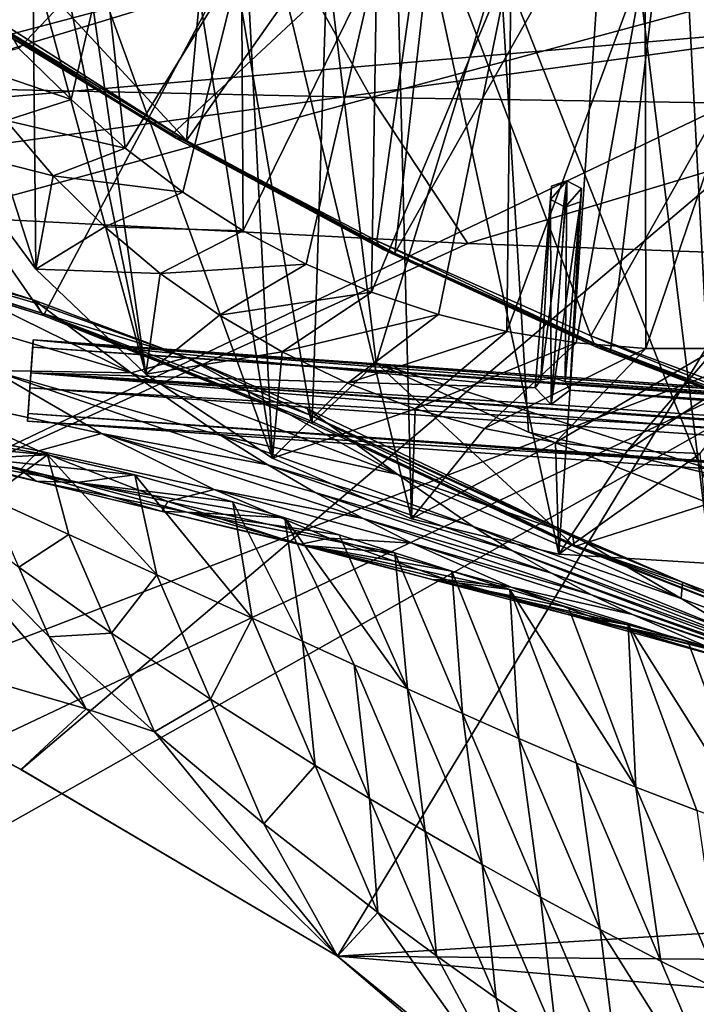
# Model space of a CAD drawing. Header units: metres. Extents: x -1204 to 0, y -809 to 0.
# Tile 42 of 130: x -834 to -756, y -173 to -59. Entities that reach past the tile are written whole.
import ezdxf

# ---------------------------------------------------------------- set-up
doc = ezdxf.new("R2010")
doc.units = ezdxf.units.M

msp = doc.modelspace()

# ---------------------------------------------------------------- linework, layer by layer
at = {"layer": 'top'}
for points in [[(-757.450012, -27.42668, 1612.108887), (-740.355225, -107.085678, 1610.022827), (-730.512573, -25.582121, 1612.157104)], [(-790.674377, -86.155815, 1610.570923), (-765.871826, -97.4786, 1610.274414), (-757.450012, -27.42668, 1612.108887)], [(-757.450012, -27.42668, 1612.108887), (-784.301086, -30.1759, 1612.036865), (-790.674377, -86.155815, 1610.570923)], [(-765.871826, -97.4786, 1610.274414), (-740.355225, -107.085678, 1610.022827), (-757.450012, -27.42668, 1612.108887)], [(-748.069763, -28.995476, 1923.042358), (-754.332581, -121.906952, 1975.491211), (-765.587646, -30.063871, 1920.776367)], [(-784.301086, -30.1759, 1612.036865), (-814.647522, -73.170044, 1610.911011), (-790.674377, -86.155815, 1610.570923)], [(-784.301086, -30.1759, 1612.036865), (-811.078796, -33.832821, 1611.94104), (-814.647522, -73.170044, 1610.911011)], [(-765.587646, -30.063871, 1920.776367), (-771.798828, -120.828613, 1972.507202), (-790.898926, -32.109669, 1920.439331)], [(-754.332581, -121.906952, 1975.491211), (-771.798828, -120.828613, 1972.507202), (-765.587646, -30.063871, 1920.776367)], [(-790.898926, -32.109669, 1920.439331), (-788.78186, -116.734779, 1969.294678), (-808.686646, -33.792519, 1922.572998)], [(-771.798828, -120.828613, 1972.507202), (-788.78186, -116.734779, 1969.294678), (-790.898926, -32.109669, 1920.439331)], [(-811.078796, -33.832821, 1611.94104), (-837.672607, -48.408043, 1611.559448), (-814.647522, -73.170044, 1610.911011)], [(-808.686646, -33.792519, 1922.572998), (-804.777344, -109.756699, 1965.985474), (-815.079163, -44.409603, 1929.704956)], [(-788.78186, -116.734779, 1969.294678), (-804.777344, -109.756699, 1965.985474), (-808.686646, -33.792519, 1922.572998)], [(-787.240356, -45.279537, 1505.960938), (-734.809998, -36.535965, 1504.771606), (-768.13324, -95.692345, 1536.804077)], [(-768.13324, -95.692345, 1536.804077), (-734.809998, -36.535965, 1504.771606), (-742.530334, -105.19384, 1544.038452)], [(-838.762939, -59.000095, 1508.060059), (-787.240356, -45.279537, 1505.960938), (-816.299011, -72.439209, 1518.692383)], [(-804.777344, -109.756699, 1965.985474), (-826.570435, -49.917286, 1935.948853), (-815.079163, -44.409603, 1929.704956)], [(-787.240356, -45.279537, 1505.960938), (-792.745178, -84.722649, 1528.31311), (-816.299011, -72.439209, 1518.692383)], [(-792.745178, -84.722649, 1528.31311), (-787.240356, -45.279537, 1505.960938), (-768.13324, -95.692345, 1536.804077)], [(-814.647522, -73.170044, 1610.911011), (-837.672607, -48.408043, 1611.559448), (-837.679382, -58.580788, 1611.293091)], [(-767.662476, -49.645004, 665.103516), (-798.60144, -51.579117, 665.052856), (-731.955872, -59.277416, 664.851318)], [(-736.651794, -49.212837, 665.114868), (-767.662476, -49.645004, 665.103516), (-731.955872, -59.277416, 664.851318)], [(-819.33728, -100.084259, 1962.731323), (-829.326843, -51.240635, 1937.44751), (-826.570435, -49.917286, 1935.948853)], [(-804.777344, -109.756699, 1965.985474), (-819.33728, -100.084259, 1962.731323), (-826.570435, -49.917286, 1935.948853)], [(-731.955872, -59.277416, 664.851318), (-798.60144, -51.579117, 665.052856), (-859.926025, -70.288658, 664.562805)], [(-798.60144, -51.579117, 665.052856), (-829.401672, -55.009789, 664.963013), (-859.926025, -70.288658, 664.562805)], [(-829.326843, -51.240635, 1937.44751), (-819.33728, -100.084259, 1962.731323), (-832.363892, -52.45652, 1939.333008)], [(-831.138855, -93.33786, 232.324524), (-862.974609, -83.479378, 222.794266), (-859.650696, -52.277069, 223.700287)], [(-831.138855, -93.33786, 232.324524), (-859.650696, -52.277069, 223.700287), (-809.299744, -52.277069, 239.960159)], [(-832.363892, -52.45652, 1939.333008), (-832.019165, -87.987991, 1959.707153), (-842.365417, -55.900284, 1946.702026)], [(-833.969788, -62.598888, 2014.182373), (-824.12561, -52.277176, 2017.550293), (-839.995911, -52.277039, 2015.055176)], [(-833.969788, -62.598888, 2014.182373), (-827.933533, -68.461777, 2014.079346), (-824.12561, -52.277176, 2017.550293)], [(-819.33728, -100.084259, 1962.731323), (-832.019165, -87.987991, 1959.707153), (-832.363892, -52.45652, 1939.333008)], [(-800.208008, -105.766708, 243.121201), (-831.138855, -93.33786, 232.324524), (-809.299744, -52.277069, 239.960159)], [(-827.933533, -68.461777, 2014.079346), (-821.716187, -74.085724, 2014.025635), (-824.12561, -52.277176, 2017.550293)], [(-824.12561, -52.277176, 2017.550293), (-821.716187, -74.085724, 2014.025635), (-808.348206, -52.277161, 2019.863647)], [(-821.716187, -74.085724, 2014.025635), (-815.103577, -79.135956, 2014.1073), (-808.348206, -52.277161, 2019.863647)], [(-808.348206, -52.277161, 2019.863647), (-815.103577, -79.135956, 2014.1073), (-808.143433, -83.590401, 2014.316162)], [(-800.208008, -105.766708, 243.121201), (-809.299744, -52.277069, 239.960159), (-798.478882, -52.277069, 243.703705)], [(-808.348206, -52.277161, 2019.863647), (-808.143433, -83.590401, 2014.316162), (-792.754272, -52.277145, 2021.986816)], [(-808.143433, -83.590401, 2014.316162), (-800.884155, -87.43351, 2014.643433), (-792.754272, -52.277145, 2021.986816)], [(-792.754272, -52.277145, 2021.986816), (-800.884155, -87.43351, 2014.643433), (-793.375122, -90.652084, 2015.080444)], [(-792.840942, -98.799965, 245.56424), (-800.208008, -105.766708, 243.121201), (-798.478882, -52.277069, 243.703705)], [(-778.604431, -52.277058, 229.640396), (-792.840942, -98.799965, 245.56424), (-798.478882, -52.277069, 243.703705)], [(-792.754272, -52.277145, 2021.986816), (-793.375122, -90.652084, 2015.080444), (-777.286316, -52.277134, 2023.933228)], [(-793.375122, -90.652084, 2015.080444), (-785.664246, -93.23658, 2015.618774), (-777.286316, -52.277134, 2023.933228)], [(-775.287537, -106.766068, 234.31459), (-792.840942, -98.799965, 245.56424), (-778.604431, -52.277058, 229.640396)], [(-777.286316, -52.277134, 2023.933228), (-785.664246, -93.23658, 2015.618774), (-777.799072, -95.179871, 2016.250854)], [(-753.794983, -115.237221, 222.556992), (-778.604431, -52.277058, 229.640396), (-757.117859, -52.277058, 216.831436)], [(-753.794983, -115.237221, 222.556992), (-775.287537, -106.766068, 234.31459), (-778.604431, -52.277058, 229.640396)], [(-777.286316, -52.277134, 2023.933228), (-777.799072, -95.179871, 2016.250854), (-761.890747, -52.277122, 2025.713257)], [(-777.799072, -95.179871, 2016.250854), (-769.826477, -96.477135, 2016.96936), (-761.890747, -52.277122, 2025.713257)], [(-761.890747, -52.277122, 2025.713257), (-769.826477, -96.477135, 2016.96936), (-761.793335, -97.126068, 2017.767578)], [(-761.890747, -52.277122, 2025.713257), (-761.793335, -97.126068, 2017.767578), (-746.517639, -52.277111, 2027.334717)], [(-761.793335, -97.126068, 2017.767578), (-753.745117, -97.126007, 2018.639893), (-746.517639, -52.277111, 2027.334717)], [(-731.189941, -122.726059, 212.32251), (-757.117859, -52.277058, 216.831436), (-734.251892, -52.277069, 205.580383)], [(-731.189941, -122.726059, 212.32251), (-753.794983, -115.237221, 222.556992), (-757.117859, -52.277058, 216.831436)], [(-847.474609, -57.314747, 760.869629), (-861.669678, -60.207321, 673.976868), (-831.164917, -55.236897, 673.788635)], [(-861.669678, -60.207321, 673.976868), (-860.816528, -60.064095, 669.370605), (-831.164917, -55.236897, 673.788635)], [(-831.164917, -55.236897, 673.788635), (-860.816528, -60.064095, 669.370605), (-830.243652, -55.118572, 669.189758)], [(-860.816528, -60.064095, 669.370605), (-859.976257, -59.925701, 664.834229), (-830.243652, -55.118572, 669.189758)], [(-830.243652, -55.118572, 669.189758), (-859.976257, -59.925701, 664.834229), (-829.401672, -55.009789, 664.963013)], [(-859.926025, -70.288658, 664.562805), (-829.401672, -55.009789, 664.963013), (-859.976257, -59.925701, 664.834229)], [(-832.019165, -87.987991, 1959.707153), (-842.235046, -74.138077, 1957.142944), (-842.365417, -55.900284, 1946.702026)], [(-815.816833, -72.941521, 1564.793579), (-838.585388, -58.754967, 1559.68396), (-838.762939, -59.000095, 1508.060059)], [(-838.49823, -58.693977, 1568.059692), (-838.585388, -58.754967, 1559.68396), (-815.816833, -72.941521, 1564.793579)], [(-838.456482, -58.675102, 1569.734131), (-838.49823, -58.693977, 1568.059692), (-815.816833, -72.941521, 1564.793579)], [(-837.679382, -58.580788, 1611.293091), (-838.456482, -58.675102, 1569.734131), (-814.647522, -73.170044, 1610.911011)], [(-838.456482, -58.675102, 1569.734131), (-815.816833, -72.941521, 1564.793579), (-814.647522, -73.170044, 1610.911011)], [(-859.926025, -70.288658, 664.562805), (-873.500305, -78.700768, 664.342468), (-731.955872, -59.277416, 664.851318)], [(-873.500305, -78.700768, 664.342468), (-871.09552, -125.626617, 663.113525), (-731.955872, -59.277416, 664.851318)], [(-731.955872, -59.277416, 664.851318), (-871.09552, -125.626617, 663.113525), (-833.702942, -145.61113, 662.590149)], [(-838.762939, -59.000095, 1508.060059), (-816.299011, -72.439209, 1518.692383), (-815.816833, -72.941521, 1564.793579)], [(-833.702942, -145.61113, 662.590149), (-797.272644, -167.11203, 662.0271), (-731.955872, -59.277416, 664.851318)], [(-797.272644, -167.11203, 662.0271), (-390.565918, -141.8452, 662.689331), (-731.955872, -59.277416, 664.851318)], [(-827.933533, -68.461777, 2014.079346), (-833.969788, -62.598888, 2014.182373), (-840.433594, -64.212219, 1985.084961)], [(-827.933533, -68.461777, 2014.079346), (-840.433594, -64.212219, 1985.084961), (-835.421387, -70.875832, 1985.577637)], [(-821.716187, -74.085724, 2014.025635), (-827.933533, -68.461777, 2014.079346), (-835.421387, -70.875832, 1985.577637)], [(-842.235046, -74.138077, 1957.142944), (-830.006592, -77.246262, 1986.159912), (-835.421387, -70.875832, 1985.577637)], [(-835.421387, -70.875832, 1985.577637), (-830.006592, -77.246262, 1986.159912), (-821.716187, -74.085724, 2014.025635)], [(-816.299011, -72.439209, 1518.692383), (-792.473267, -85.350365, 1548.85791), (-815.816833, -72.941521, 1564.793579)], [(-816.299011, -72.439209, 1518.692383), (-792.745178, -84.722649, 1528.31311), (-792.473267, -85.350365, 1548.85791)], [(-814.647522, -73.170044, 1610.911011), (-815.816833, -72.941521, 1564.793579), (-790.674377, -86.155815, 1610.570923)], [(-815.816833, -72.941521, 1564.793579), (-792.030457, -85.750954, 1569.421997), (-790.674377, -86.155815, 1610.570923)], [(-815.816833, -72.941521, 1564.793579), (-792.473267, -85.350365, 1548.85791), (-792.030457, -85.750954, 1569.421997)], [(-842.235046, -74.138077, 1957.142944), (-832.019165, -87.987991, 1959.707153), (-830.006592, -77.246262, 1986.159912)], [(-830.006592, -77.246262, 1986.159912), (-815.103577, -79.135956, 2014.1073), (-821.716187, -74.085724, 2014.025635)], [(-832.019165, -87.987991, 1959.707153), (-824.081238, -83.137268, 1986.866821), (-830.006592, -77.246262, 1986.159912)], [(-830.006592, -77.246262, 1986.159912), (-824.081238, -83.137268, 1986.866821), (-815.103577, -79.135956, 2014.1073)], [(-824.081238, -83.137268, 1986.866821), (-808.143433, -83.590401, 2014.316162), (-815.103577, -79.135956, 2014.1073)], [(-863.286255, -83.262291, 260.116638), (-831.319885, -93.064072, 260.116608), (-864.019165, -82.581322, 318.143005)], [(-864.019165, -82.581322, 318.143005), (-831.319885, -93.064072, 260.116608), (-832.011353, -91.907761, 318.143005)], [(-832.011353, -91.907761, 318.143005), (-832.214233, -91.571327, 329.956848), (-864.019165, -82.581322, 318.143005)], [(-832.214233, -91.571327, 329.956848), (-848.968994, -86.183487, 342.729401), (-864.019165, -82.581322, 318.143005)], [(-862.974609, -83.479378, 222.794266), (-831.138855, -93.33786, 232.324524), (-863.286255, -83.262291, 260.116638)], [(-863.286255, -83.262291, 260.116638), (-831.138855, -93.33786, 232.324524), (-831.319885, -93.064072, 260.116608)], [(-824.081238, -83.137268, 1986.866821), (-832.019165, -87.987991, 1959.707153), (-817.686768, -88.505203, 1987.686523)], [(-808.143433, -83.590401, 2014.316162), (-824.081238, -83.137268, 1986.866821), (-817.686768, -88.505203, 1987.686523)], [(-800.884155, -87.43351, 2014.643433), (-808.143433, -83.590401, 2014.316162), (-817.686768, -88.505203, 1987.686523)], [(-792.745178, -84.722649, 1528.31311), (-767.796021, -96.536797, 1555.140503), (-792.473267, -85.350365, 1548.85791)], [(-792.745178, -84.722649, 1528.31311), (-768.13324, -95.692345, 1536.804077), (-767.796021, -96.536797, 1555.140503)], [(-792.473267, -85.350365, 1548.85791), (-767.300232, -97.072105, 1573.50708), (-792.030457, -85.750954, 1569.421997)], [(-792.473267, -85.350365, 1548.85791), (-767.796021, -96.536797, 1555.140503), (-767.300232, -97.072105, 1573.50708)], [(-790.674377, -86.155815, 1610.570923), (-792.030457, -85.750954, 1569.421997), (-765.871826, -97.4786, 1610.274414)], [(-792.030457, -85.750954, 1569.421997), (-767.300232, -97.072105, 1573.50708), (-765.871826, -97.4786, 1610.274414)], [(-849.122559, -91.66227, 352.730255), (-848.968994, -86.183487, 342.729401), (-821.018921, -99.936012, 329.102356)], [(-848.968994, -86.183487, 342.729401), (-832.214233, -91.571327, 329.956848), (-821.018921, -99.936012, 329.102356)], [(-832.019165, -87.987991, 1959.707153), (-819.33728, -100.084259, 1962.731323), (-817.686768, -88.505203, 1987.686523)], [(-800.884155, -87.43351, 2014.643433), (-817.686768, -88.505203, 1987.686523), (-810.867554, -93.314499, 1988.60498)], [(-793.375122, -90.652084, 2015.080444), (-800.884155, -87.43351, 2014.643433), (-810.867554, -93.314499, 1988.60498)], [(-817.686768, -88.505203, 1987.686523), (-819.33728, -100.084259, 1962.731323), (-810.867554, -93.314499, 1988.60498)], [(-810.867554, -93.314499, 1988.60498), (-803.672607, -97.530952, 1989.607788), (-793.375122, -90.652084, 2015.080444)], [(-803.672607, -97.530952, 1989.607788), (-785.664246, -93.23658, 2015.618774), (-793.375122, -90.652084, 2015.080444)], [(-849.122559, -91.66227, 352.730255), (-821.018921, -99.936012, 329.102356), (-836.999268, -99.67646, 352.732849)], [(-832.011353, -91.907761, 318.143005), (-814.612305, -98.172981, 318.146851), (-832.214233, -91.571327, 329.956848)], [(-821.018921, -99.936012, 329.102356), (-832.214233, -91.571327, 329.956848), (-814.612305, -98.172981, 318.146851)], [(-831.319885, -93.064072, 260.116608), (-814.612305, -98.172981, 318.146851), (-832.011353, -91.907761, 318.143005)], [(-831.138855, -93.33786, 232.324524), (-800.208008, -105.766708, 243.121201), (-831.319885, -93.064072, 260.116608)], [(-831.319885, -93.064072, 260.116608), (-800.208008, -105.766708, 243.121201), (-800.281433, -105.498802, 260.116577)], [(-814.612305, -98.172981, 318.146851), (-831.319885, -93.064072, 260.116608), (-800.517578, -104.783661, 289.134308)], [(-800.517578, -104.783661, 289.134308), (-831.319885, -93.064072, 260.116608), (-800.281433, -105.498802, 260.116577)], [(-819.33728, -100.084259, 1962.731323), (-803.672607, -97.530952, 1989.607788), (-810.867554, -93.314499, 1988.60498)], [(-803.672607, -97.530952, 1989.607788), (-796.152771, -101.126846, 1990.680786), (-785.664246, -93.23658, 2015.618774)], [(-796.152771, -101.126846, 1990.680786), (-777.799072, -95.179871, 2016.250854), (-785.664246, -93.23658, 2015.618774)], [(-777.799072, -95.179871, 2016.250854), (-796.152771, -101.126846, 1990.680786), (-788.360474, -104.079041, 1991.809937)], [(-769.826477, -96.477135, 2016.96936), (-777.799072, -95.179871, 2016.250854), (-788.360474, -104.079041, 1991.809937)], [(-768.13324, -95.692345, 1536.804077), (-742.19696, -106.192886, 1560.491821), (-767.796021, -96.536797, 1555.140503)], [(-768.13324, -95.692345, 1536.804077), (-742.530334, -105.19384, 1544.038452), (-742.19696, -106.192886, 1560.491821)], [(-769.826477, -96.477135, 2016.96936), (-788.360474, -104.079041, 1991.809937), (-780.349243, -106.367691, 1992.982178)], [(-761.793335, -97.126068, 2017.767578), (-769.826477, -96.477135, 2016.96936), (-780.349243, -106.367691, 1992.982178)], [(-780.349243, -106.367691, 1992.982178), (-772.175781, -107.977486, 1994.184448), (-761.793335, -97.126068, 2017.767578)], [(-772.175781, -107.977486, 1994.184448), (-753.745117, -97.126007, 2018.639893), (-761.793335, -97.126068, 2017.767578)], [(-772.175781, -107.977486, 1994.184448), (-763.894897, -108.899025, 1995.405273), (-753.745117, -97.126007, 2018.639893)], [(-767.796021, -96.536797, 1555.140503), (-741.717407, -106.801109, 1576.986328), (-767.300232, -97.072105, 1573.50708)], [(-767.796021, -96.536797, 1555.140503), (-742.19696, -106.192886, 1560.491821), (-741.717407, -106.801109, 1576.986328)], [(-765.871826, -97.4786, 1610.274414), (-767.300232, -97.072105, 1573.50708), (-741.080627, -107.063438, 1593.502563)], [(-767.300232, -97.072105, 1573.50708), (-741.717407, -106.801109, 1576.986328), (-741.080627, -107.063438, 1593.502563)], [(-741.080627, -107.063438, 1593.502563), (-740.355225, -107.085678, 1610.022827), (-765.871826, -97.4786, 1610.274414)], [(-763.894897, -108.899025, 1995.405273), (-745.706238, -96.733841, 2019.537842), (-753.745117, -97.126007, 2018.639893)], [(-755.554688, -109.219688, 1996.618286), (-745.706238, -96.733841, 2019.537842), (-763.894897, -108.899025, 1995.405273)], [(-821.018921, -99.936012, 329.102356), (-814.612305, -98.172981, 318.146851), (-790.328125, -111.64492, 308.829956)], [(-819.33728, -100.084259, 1962.731323), (-804.777344, -109.756699, 1965.985474), (-803.672607, -97.530952, 1989.607788)], [(-800.742859, -104.085236, 309.879242), (-814.612305, -98.172981, 318.146851), (-800.517578, -104.783661, 289.134308)], [(-814.612305, -98.172981, 318.146851), (-800.742859, -104.085236, 309.879242), (-790.328125, -111.64492, 308.829956)], [(-804.777344, -109.756699, 1965.985474), (-796.152771, -101.126846, 1990.680786), (-803.672607, -97.530952, 1989.607788)], [(-846.234741, -102.185127, 378.835938), (-836.999268, -99.67646, 352.732849), (-824.440063, -106.915031, 352.735474)], [(-836.999268, -99.67646, 352.732849), (-821.018921, -99.936012, 329.102356), (-810.644775, -107.179428, 329.151794)], [(-824.440063, -106.915031, 352.735474), (-836.999268, -99.67646, 352.732849), (-805.303955, -110.539612, 329.176483)], [(-836.999268, -99.67646, 352.732849), (-810.644775, -107.179428, 329.151794), (-805.303955, -110.539612, 329.176483)], [(-770.010315, -119.953979, 252.472122), (-800.208008, -105.766708, 243.121201), (-792.840942, -98.799965, 245.56424)], [(-792.840942, -98.799965, 245.56424), (-775.287537, -106.766068, 234.31459), (-748.266907, -113.002869, 258.144501)], [(-748.266907, -113.002869, 258.144501), (-770.010315, -119.953979, 252.472122), (-792.840942, -98.799965, 245.56424)], [(-821.018921, -99.936012, 329.102356), (-790.328125, -111.64492, 308.829956), (-810.644775, -107.179428, 329.151794)], [(-796.152771, -101.126846, 1990.680786), (-804.777344, -109.756699, 1965.985474), (-788.360474, -104.079041, 1991.809937)], [(-849.849976, -105.346359, 406.655945), (-846.234741, -102.185127, 378.835938), (-831.696533, -108.908058, 378.859131)], [(-831.696533, -108.908058, 378.859131), (-846.234741, -102.185127, 378.835938), (-824.440063, -106.915031, 352.735474)], [(-804.777344, -109.756699, 1965.985474), (-788.78186, -116.734779, 1969.294678), (-788.360474, -104.079041, 1991.809937)], [(-800.517578, -104.783661, 289.134308), (-770.224976, -118.579277, 294.506897), (-800.742859, -104.085236, 309.879242)], [(-790.328125, -111.64492, 308.829956), (-800.742859, -104.085236, 309.879242), (-770.224976, -118.579277, 294.506897)], [(-788.360474, -104.079041, 1991.809937), (-788.78186, -116.734779, 1969.294678), (-780.349243, -106.367691, 1992.982178)], [(-849.077209, -107.91317, 436.005005), (-849.849976, -105.346359, 406.655945), (-833.792603, -111.095642, 406.72171)], [(-833.792603, -111.095642, 406.72171), (-849.849976, -105.346359, 406.655945), (-831.696533, -108.908058, 378.859131)], [(-770.032593, -119.772644, 260.116547), (-770.189148, -118.804642, 289.134308), (-800.517578, -104.783661, 289.134308)], [(-770.189148, -118.804642, 289.134308), (-770.224976, -118.579277, 294.506897), (-800.517578, -104.783661, 289.134308)], [(-800.281433, -105.498802, 260.116577), (-770.032593, -119.772644, 260.116547), (-800.517578, -104.783661, 289.134308)], [(-800.208008, -105.766708, 243.121201), (-770.010315, -119.953979, 252.472122), (-800.281433, -105.498802, 260.116577)], [(-800.281433, -105.498802, 260.116577), (-770.010315, -119.953979, 252.472122), (-770.032593, -119.772644, 260.116547)], [(-788.78186, -116.734779, 1969.294678), (-772.175781, -107.977486, 1994.184448), (-780.349243, -106.367691, 1992.982178)], [(-871.095581, -125.62664, 628.364624), (-853.110107, -107.494972, 628.364624), (-826.206299, -138.639328, 628.36499)], [(-833.962402, -122.333694, 597.546204), (-830.465027, -130.328339, 613.20105), (-853.110107, -107.494972, 628.364624)], [(-853.110107, -107.494972, 628.364624), (-830.465027, -130.328339, 613.20105), (-826.206299, -138.639328, 628.36499)], [(-838.666077, -109.791351, 498.823608), (-830.664551, -109.363869, 531.60437), (-848.636353, -107.693932, 531.061218)], [(-830.664551, -109.363869, 531.60437), (-839.436279, -107.831955, 563.987915), (-848.636353, -107.693932, 531.061218)], [(-824.440063, -106.915031, 352.735474), (-811.498596, -113.355629, 352.738068), (-831.696533, -108.908058, 378.859131)], [(-811.498596, -113.355629, 352.738068), (-824.440063, -106.915031, 352.735474), (-794.344849, -116.723595, 329.225708)], [(-794.344849, -116.723595, 329.225708), (-824.440063, -106.915031, 352.735474), (-799.86853, -113.721886, 329.201111)], [(-824.440063, -106.915031, 352.735474), (-805.303955, -110.539612, 329.176483), (-799.86853, -113.721886, 329.201111)], [(-810.644775, -107.179428, 329.151794), (-790.328125, -111.64492, 308.829956), (-781.675293, -117.638611, 308.989624)], [(-805.303955, -110.539612, 329.176483), (-810.644775, -107.179428, 329.151794), (-781.675293, -117.638611, 308.989624)], [(-775.287537, -106.766068, 234.31459), (-753.794983, -115.237221, 222.556992), (-748.266907, -113.002869, 258.144501)], [(-831.957886, -112.422943, 436.173706), (-849.077209, -107.91317, 436.005005), (-833.792603, -111.095642, 406.72171)], [(-831.957886, -112.422943, 436.173706), (-845.049133, -109.391365, 466.80072), (-849.077209, -107.91317, 436.005005)], [(-837.460205, -114.338928, 581.892944), (-839.436279, -107.831955, 563.987915), (-830.664551, -109.363869, 531.60437)], [(-788.78186, -116.734779, 1969.294678), (-771.798828, -120.828613, 1972.507202), (-772.175781, -107.977486, 1994.184448)], [(-771.798828, -120.828613, 1972.507202), (-763.894897, -108.899025, 1995.405273), (-772.175781, -107.977486, 1994.184448)], [(-838.666077, -109.791351, 498.823608), (-845.049133, -109.391365, 466.80072), (-827.275513, -112.573555, 467.121796)], [(-845.049133, -109.391365, 466.80072), (-831.957886, -112.422943, 436.173706), (-827.275513, -112.573555, 467.121796)], [(-820.599731, -111.689644, 499.291931), (-830.664551, -109.363869, 531.60437), (-838.666077, -109.791351, 498.823608)], [(-827.275513, -112.573555, 467.121796), (-820.599731, -111.689644, 499.291931), (-838.666077, -109.791351, 498.823608)], [(-830.664551, -109.363869, 531.60437), (-828.20282, -118.565155, 559.406799), (-837.460205, -114.338928, 581.892944)], [(-831.696533, -108.908058, 378.859131), (-816.816101, -114.758751, 378.882263), (-833.792603, -111.095642, 406.72171)], [(-811.498596, -113.355629, 352.738068), (-816.816101, -114.758751, 378.882263), (-831.696533, -108.908058, 378.859131)], [(-820.599731, -111.689644, 499.291931), (-818.062561, -123.191505, 537.396118), (-830.664551, -109.363869, 531.60437)], [(-818.062561, -123.191505, 537.396118), (-828.20282, -118.565155, 559.406799), (-830.664551, -109.363869, 531.60437)], [(-763.894897, -108.899025, 1995.405273), (-771.798828, -120.828613, 1972.507202), (-755.554688, -109.219688, 1996.618286)], [(-771.798828, -120.828613, 1972.507202), (-754.332581, -121.906952, 1975.491211), (-755.554688, -109.219688, 1996.618286)], [(-816.816101, -114.758751, 378.882263), (-817.450073, -115.920982, 406.787262), (-833.792603, -111.095642, 406.72171)], [(-833.792603, -111.095642, 406.72171), (-817.450073, -115.920982, 406.787262), (-831.957886, -112.422943, 436.173706)], [(-799.86853, -113.721886, 329.201111), (-805.303955, -110.539612, 329.176483), (-777.213196, -120.40844, 309.069305)], [(-777.213196, -120.40844, 309.069305), (-805.303955, -110.539612, 329.176483), (-781.675293, -117.638611, 308.989624)], [(-827.275513, -112.573555, 467.121796), (-809.350647, -114.795921, 467.441833), (-820.599731, -111.689644, 499.291931)], [(-809.350647, -114.795921, 467.441833), (-807.096924, -128.197418, 515.846741), (-820.599731, -111.689644, 499.291931)], [(-807.096924, -128.197418, 515.846741), (-818.062561, -123.191505, 537.396118), (-820.599731, -111.689644, 499.291931)], [(-790.328125, -111.64492, 308.829956), (-757.726624, -125.917099, 292.222198), (-781.675293, -117.638611, 308.989624)], [(-790.328125, -111.64492, 308.829956), (-770.224976, -118.579277, 294.506897), (-757.726624, -125.917099, 292.222198)], [(-827.275513, -112.573555, 467.121796), (-831.957886, -112.422943, 436.173706), (-814.61676, -115.980675, 436.341858)], [(-831.957886, -112.422943, 436.173706), (-817.450073, -115.920982, 406.787262), (-814.61676, -115.980675, 436.341858)], [(-814.61676, -115.980675, 436.341858), (-803.339722, -116.617836, 451.832703), (-827.275513, -112.573555, 467.121796)], [(-803.339722, -116.617836, 451.832703), (-809.350647, -114.795921, 467.441833), (-827.275513, -112.573555, 467.121796)], [(-811.498596, -113.355629, 352.738068), (-798.227661, -118.980667, 352.740662), (-816.816101, -114.758751, 378.882263)], [(-798.227661, -118.980667, 352.740662), (-811.498596, -113.355629, 352.738068), (-788.73877, -119.542694, 329.250275)], [(-788.73877, -119.542694, 329.250275), (-811.498596, -113.355629, 352.738068), (-794.344849, -116.723595, 329.225708)], [(-739.031982, -131.991699, 260.292664), (-770.010315, -119.953979, 252.472122), (-748.266907, -113.002869, 258.144501)], [(-828.20282, -118.565155, 559.406799), (-833.962402, -122.333694, 597.546204), (-837.460205, -114.338928, 581.892944)], [(-794.344849, -116.723595, 329.225708), (-799.86853, -113.721886, 329.201111), (-772.667542, -123.023781, 309.148865)], [(-772.667542, -123.023781, 309.148865), (-799.86853, -113.721886, 329.201111), (-777.213196, -120.40844, 309.069305)], [(-816.816101, -114.758751, 378.882263), (-801.65155, -119.722481, 378.905334), (-817.450073, -115.920982, 406.787262)], [(-798.227661, -118.980667, 352.740662), (-801.65155, -119.722481, 378.905334), (-816.816101, -114.758751, 378.882263)], [(-803.339722, -116.617836, 451.832703), (-801.322205, -130.837326, 505.23996), (-809.350647, -114.795921, 467.441833)], [(-801.322205, -130.837326, 505.23996), (-807.096924, -128.197418, 515.846741), (-809.350647, -114.795921, 467.441833)], [(-814.61676, -115.980675, 436.341858), (-817.450073, -115.920982, 406.787262), (-800.878906, -119.813118, 406.8526)], [(-817.450073, -115.920982, 406.787262), (-801.65155, -119.722481, 378.905334), (-800.878906, -119.813118, 406.8526)], [(-800.878906, -119.813118, 406.8526), (-790.701477, -120.647064, 421.524475), (-814.61676, -115.980675, 436.341858)], [(-790.701477, -120.647064, 421.524475), (-797.112671, -118.581177, 436.509491), (-814.61676, -115.980675, 436.341858)], [(-814.61676, -115.980675, 436.341858), (-797.112671, -118.581177, 436.509491), (-803.339722, -116.617836, 451.832703)], [(-789.218933, -136.34256, 484.346222), (-795.361816, -133.558655, 494.74115), (-803.339722, -116.617836, 451.832703)], [(-795.361816, -133.558655, 494.74115), (-801.322205, -130.837326, 505.23996), (-803.339722, -116.617836, 451.832703)], [(-803.339722, -116.617836, 451.832703), (-797.112671, -118.581177, 436.509491), (-789.218933, -136.34256, 484.346222)], [(-788.73877, -119.542694, 329.250275), (-794.344849, -116.723595, 329.225708), (-768.043884, -125.4823, 309.228302)], [(-768.043884, -125.4823, 309.228302), (-794.344849, -116.723595, 329.225708), (-772.667542, -123.023781, 309.148865)], [(-781.675293, -117.638611, 308.989624), (-757.726624, -125.917099, 292.222198), (-750.736938, -130.191559, 292.464935)], [(-781.675293, -117.638611, 308.989624), (-750.736938, -130.191559, 292.464935), (-777.213196, -120.40844, 309.069305)], [(-823.282898, -129.914871, 582.488464), (-833.962402, -122.333694, 597.546204), (-828.20282, -118.565155, 559.406799)], [(-823.282898, -129.914871, 582.488464), (-828.20282, -118.565155, 559.406799), (-818.062561, -123.191505, 537.396118)], [(-784.681946, -123.775764, 352.743225), (-801.65155, -119.722481, 378.905334), (-798.227661, -118.980667, 352.740662)], [(-784.681946, -123.775764, 352.743225), (-798.227661, -118.980667, 352.740662), (-777.30365, -124.625511, 329.299286)], [(-777.30365, -124.625511, 329.299286), (-798.227661, -118.980667, 352.740662), (-788.73877, -119.542694, 329.250275)], [(-789.218933, -136.34256, 484.346222), (-797.112671, -118.581177, 436.509491), (-790.701477, -120.647064, 421.524475)], [(-757.585388, -124.031525, 289.182159), (-770.224976, -118.579277, 294.506897), (-770.189148, -118.804642, 289.134308)], [(-770.224976, -118.579277, 294.506897), (-757.585388, -124.031525, 289.182159), (-757.726624, -125.917099, 292.222198)], [(-757.585388, -124.031525, 289.182159), (-770.189148, -118.804642, 289.134308), (-770.032593, -119.772644, 260.116547)], [(-800.878906, -119.813118, 406.8526), (-801.65155, -119.722481, 378.905334), (-786.257568, -123.789612, 378.928345)], [(-801.65155, -119.722481, 378.905334), (-784.681946, -123.775764, 352.743225), (-786.257568, -123.789612, 378.928345)], [(-786.257568, -123.789612, 378.928345), (-777.455078, -124.884972, 392.720673), (-800.878906, -119.813118, 406.8526)], [(-777.455078, -124.884972, 392.720673), (-784.13739, -122.765961, 406.917725), (-800.878906, -119.813118, 406.8526)], [(-800.878906, -119.813118, 406.8526), (-784.13739, -122.765961, 406.917725), (-790.701477, -120.647064, 421.524475)], [(-777.30365, -124.625511, 329.299286), (-788.73877, -119.542694, 329.250275), (-763.34729, -127.782173, 309.307617)], [(-763.34729, -127.782173, 309.307617), (-788.73877, -119.542694, 329.250275), (-768.043884, -125.4823, 309.228302)], [(-770.010315, -119.953979, 252.472122), (-739.031982, -131.991699, 260.292664), (-770.032593, -119.772644, 260.116547)], [(-770.032593, -119.772644, 260.116547), (-739.031982, -131.991699, 260.292664), (-739.01178, -131.172745, 282.348328)], [(-739.01178, -131.172745, 282.348328), (-757.585388, -124.031525, 289.182159), (-770.032593, -119.772644, 260.116547)], [(-782.903076, -139.174744, 474.048126), (-789.218933, -136.34256, 484.346222), (-790.701477, -120.647064, 421.524475)], [(-790.701477, -120.647064, 421.524475), (-784.13739, -122.765961, 406.917725), (-782.903076, -139.174744, 474.048126)], [(-772.667542, -123.023781, 309.148865), (-777.213196, -120.40844, 309.069305), (-747.128662, -132.14183, 292.58606)], [(-777.213196, -120.40844, 309.069305), (-750.736938, -130.191559, 292.464935), (-747.128662, -132.14183, 292.58606)], [(-830.465027, -130.328339, 613.20105), (-833.962402, -122.333694, 597.546204), (-823.282898, -129.914871, 582.488464)], [(-811.905457, -137.522476, 567.687439), (-823.282898, -129.914871, 582.488464), (-818.062561, -123.191505, 537.396118)], [(-818.062561, -123.191505, 537.396118), (-807.096924, -128.197418, 515.846741), (-811.905457, -137.522476, 567.687439)], [(-784.13739, -122.765961, 406.917725), (-776.418701, -142.02919, 463.839508), (-782.903076, -139.174744, 474.048126)], [(-784.13739, -122.765961, 406.917725), (-777.455078, -124.884972, 392.720673), (-776.418701, -142.02919, 463.839508)], [(-768.043884, -125.4823, 309.228302), (-772.667542, -123.023781, 309.148865), (-743.450623, -133.964874, 292.707001)], [(-772.667542, -123.023781, 309.148865), (-747.128662, -132.14183, 292.58606), (-743.450623, -133.964874, 292.707001)], [(-786.257568, -123.789612, 378.928345), (-784.681946, -123.775764, 352.743225), (-770.913147, -127.731331, 352.745819)], [(-770.913147, -127.731331, 352.745819), (-763.844177, -128.958725, 365.637115), (-786.257568, -123.789612, 378.928345)], [(-763.844177, -128.958725, 365.637115), (-770.690918, -126.953499, 378.951263), (-786.257568, -123.789612, 378.928345)], [(-786.257568, -123.789612, 378.928345), (-770.690918, -126.953499, 378.951263), (-777.455078, -124.884972, 392.720673)], [(-770.913147, -127.731331, 352.745819), (-784.681946, -123.775764, 352.743225), (-765.612915, -128.956894, 329.348145)], [(-765.612915, -128.956894, 329.348145), (-784.681946, -123.775764, 352.743225), (-777.30365, -124.625511, 329.299286)], [(-765.612915, -128.956894, 329.348145), (-777.30365, -124.625511, 329.299286), (-753.756653, -131.899307, 309.465912)], [(-753.756653, -131.899307, 309.465912), (-777.30365, -124.625511, 329.299286), (-763.34729, -127.782173, 309.307617)], [(-757.726624, -125.917099, 292.222198), (-757.585388, -124.031525, 289.182159), (-740.433167, -132.393921, 285.164185)], [(-757.585388, -124.031525, 289.182159), (-739.01178, -131.172745, 282.348328), (-740.433167, -132.393921, 285.164185)], [(-833.702942, -145.61113, 662.590149), (-871.09552, -125.626617, 663.113525), (-871.095581, -125.62664, 628.364624)], [(-833.72821, -145.596878, 628.364624), (-871.095581, -125.62664, 628.364624), (-826.206299, -138.639328, 628.36499)], [(-833.72821, -145.596878, 628.364624), (-833.702942, -145.61113, 662.590149), (-871.095581, -125.62664, 628.364624)], [(-777.455078, -124.884972, 392.720673), (-769.767639, -144.873718, 453.712982), (-776.418701, -142.02919, 463.839508)], [(-769.767639, -144.873718, 453.712982), (-777.455078, -124.884972, 392.720673), (-762.945801, -147.654465, 443.660492)], [(-777.455078, -124.884972, 392.720673), (-770.690918, -126.953499, 378.951263), (-762.945801, -147.654465, 443.660492)], [(-763.34729, -127.782173, 309.307617), (-768.043884, -125.4823, 309.228302), (-739.707275, -135.658737, 292.827759)], [(-768.043884, -125.4823, 309.228302), (-743.450623, -133.964874, 292.707001), (-739.707275, -135.658737, 292.827759)], [(-770.690918, -126.953499, 378.951263), (-763.844177, -128.958725, 365.637115), (-762.945801, -147.654465, 443.660492)], [(-757.726624, -125.917099, 292.222198), (-740.433167, -132.393921, 285.164185), (-750.736938, -130.191559, 292.464935)], [(-749.6698, -132.929947, 340.601013), (-770.913147, -127.731331, 352.745819), (-753.713867, -132.527725, 329.396851)], [(-753.713867, -132.527725, 329.396851), (-770.913147, -127.731331, 352.745819), (-765.612915, -128.956894, 329.348145)], [(-749.6698, -132.929947, 340.601013), (-756.974854, -130.840515, 352.748383), (-770.913147, -127.731331, 352.745819)], [(-756.974854, -130.840515, 352.748383), (-763.844177, -128.958725, 365.637115), (-770.913147, -127.731331, 352.745819)], [(-739.707275, -135.658737, 292.827759), (-735.902954, -137.221909, 292.948364), (-763.34729, -127.782173, 309.307617)], [(-735.902954, -137.221909, 292.948364), (-753.756653, -131.899307, 309.465912), (-763.34729, -127.782173, 309.307617)], [(-807.096924, -128.197418, 515.846741), (-799.865051, -145.141479, 553.165283), (-811.905457, -137.522476, 567.687439)], [(-799.865051, -145.141479, 553.165283), (-807.096924, -128.197418, 515.846741), (-801.322205, -130.837326, 505.23996)], [(-753.713867, -132.527725, 329.396851), (-765.612915, -128.956894, 329.348145), (-743.939026, -135.363251, 309.623657)], [(-743.939026, -135.363251, 309.623657), (-765.612915, -128.956894, 329.348145), (-753.756653, -131.899307, 309.465912)], [(-763.844177, -128.958725, 365.637115), (-755.939514, -150.352722, 433.688721), (-762.945801, -147.654465, 443.660492)], [(-755.939514, -150.352722, 433.688721), (-763.844177, -128.958725, 365.637115), (-748.783142, -152.918121, 423.766235)], [(-763.844177, -128.958725, 365.637115), (-756.974854, -130.840515, 352.748383), (-748.783142, -152.918121, 423.766235)], [(-818.362732, -141.264877, 605.569763), (-830.465027, -130.328339, 613.20105), (-823.282898, -129.914871, 582.488464)], [(-830.465027, -130.328339, 613.20105), (-818.362732, -141.264877, 605.569763), (-826.206299, -138.639328, 628.36499)], [(-818.362732, -141.264877, 605.569763), (-823.282898, -129.914871, 582.488464), (-811.905457, -137.522476, 567.687439)], [(-799.865051, -145.141479, 553.165283), (-801.322205, -130.837326, 505.23996), (-793.606689, -148.951706, 546.014221)], [(-793.606689, -148.951706, 546.014221), (-801.322205, -130.837326, 505.23996), (-795.361816, -133.558655, 494.74115)], [(-748.783142, -152.918121, 423.766235), (-756.974854, -130.840515, 352.748383), (-749.6698, -132.929947, 340.601013)], [(-787.194641, -152.756485, 538.938538), (-795.361816, -133.558655, 494.74115), (-789.218933, -136.34256, 484.346222)], [(-795.361816, -133.558655, 494.74115), (-787.194641, -152.756485, 538.938538), (-793.606689, -148.951706, 546.014221)], [(-780.622986, -156.534317, 531.939026), (-789.218933, -136.34256, 484.346222), (-782.903076, -139.174744, 474.048126)], [(-780.622986, -156.534317, 531.939026), (-787.194641, -152.756485, 538.938538), (-789.218933, -136.34256, 484.346222)], [(-805.748169, -151.853653, 597.978882), (-818.362732, -141.264877, 605.569763), (-811.905457, -137.522476, 567.687439)], [(-811.905457, -137.522476, 567.687439), (-799.865051, -145.141479, 553.165283), (-805.748169, -151.853653, 597.978882)], [(-797.272644, -167.11203, 628.364624), (-833.72821, -145.596878, 628.364624), (-826.206299, -138.639328, 628.36499)], [(-826.206299, -138.639328, 628.36499), (-818.362732, -141.264877, 605.569763), (-797.272644, -167.11203, 628.364624)], [(-773.909912, -160.294296, 525.014587), (-780.622986, -156.534317, 531.939026), (-782.903076, -139.174744, 474.048126)], [(-782.903076, -139.174744, 474.048126), (-776.418701, -142.02919, 463.839508), (-773.909912, -160.294296, 525.014587)], [(-818.362732, -141.264877, 605.569763), (-805.748169, -151.853653, 597.978882), (-797.272644, -167.11203, 628.364624)], [(-797.272644, -167.11203, 662.0271), (-421.121307, -170.231323, 661.945862), (-390.565918, -141.8452, 662.689331)], [(-776.418701, -142.02919, 463.839508), (-767.058655, -164.022842, 518.164001), (-773.909912, -160.294296, 525.014587)], [(-776.418701, -142.02919, 463.839508), (-769.767639, -144.873718, 453.712982), (-767.058655, -164.022842, 518.164001)], [(-769.767639, -144.873718, 453.712982), (-760.065186, -167.694702, 511.385681), (-767.058655, -164.022842, 518.164001)], [(-760.065186, -167.694702, 511.385681), (-769.767639, -144.873718, 453.712982), (-762.945801, -147.654465, 443.660492)], [(-797.272644, -167.11203, 628.364624), (-797.272644, -167.11203, 662.0271), (-833.72821, -145.596878, 628.364624)], [(-797.272644, -167.11203, 662.0271), (-833.702942, -145.61113, 662.590149), (-833.72821, -145.596878, 628.364624)], [(-805.748169, -151.853653, 597.978882), (-799.865051, -145.141479, 553.165283), (-792.632996, -162.085754, 590.483765)], [(-792.632996, -162.085754, 590.483765), (-799.865051, -145.141479, 553.165283), (-793.606689, -148.951706, 546.014221)], [(-762.945801, -147.654465, 443.660492), (-755.939514, -150.352722, 433.688721), (-752.892517, -171.224625, 504.678192)], [(-752.892517, -171.224625, 504.678192), (-760.065186, -167.694702, 511.385681), (-762.945801, -147.654465, 443.660492)], [(-787.194641, -152.756485, 538.938538), (-785.89093, -167.066299, 586.78833), (-793.606689, -148.951706, 546.014221)], [(-793.606689, -148.951706, 546.014221), (-785.89093, -167.066299, 586.78833), (-792.632996, -162.085754, 590.483765)], [(-797.272644, -167.11203, 628.364624), (-805.748169, -151.853653, 597.978882), (-792.632996, -162.085754, 590.483765)], [(-779.027222, -171.954514, 583.135681), (-787.194641, -152.756485, 538.938538), (-780.622986, -156.534317, 531.939026)], [(-785.89093, -167.066299, 586.78833), (-787.194641, -152.756485, 538.938538), (-779.027222, -171.954514, 583.135681)], [(-772.026794, -176.726257, 579.531555), (-780.622986, -156.534317, 531.939026), (-773.909912, -160.294296, 525.014587)], [(-772.026794, -176.726257, 579.531555), (-779.027222, -171.954514, 583.135681), (-780.622986, -156.534317, 531.939026)], [(-764.916565, -181.414001, 575.980713), (-772.026794, -176.726257, 579.531555), (-773.909912, -160.294296, 525.014587)], [(-773.909912, -160.294296, 525.014587), (-767.058655, -164.022842, 518.164001), (-764.916565, -181.414001, 575.980713)], [(-797.272644, -167.11203, 628.364624), (-792.632996, -162.085754, 590.483765), (-776.198181, -185.213669, 628.365112)], [(-792.632996, -162.085754, 590.483765), (-785.89093, -167.066299, 586.78833), (-776.198181, -185.213669, 628.365112)], [(-767.058655, -164.022842, 518.164001), (-750.362549, -190.515839, 569.057983), (-764.916565, -181.414001, 575.980713)], [(-767.058655, -164.022842, 518.164001), (-760.065186, -167.694702, 511.385681), (-750.362549, -190.515839, 569.057983)], [(-797.272644, -167.11203, 662.0271), (-797.272644, -167.11203, 628.364624), (-756.035461, -200.712067, 661.147095)], [(-797.272644, -167.11203, 628.364624), (-776.198181, -185.213669, 628.365112), (-756.035461, -200.712067, 661.147095)], [(-756.035461, -200.712067, 661.147095), (-453.574677, -196.426483, 661.259766), (-797.272644, -167.11203, 662.0271)], [(-453.574677, -196.426483, 661.259766), (-421.121307, -170.231323, 661.945862), (-797.272644, -167.11203, 662.0271)], [(-776.198181, -185.213669, 628.365112), (-785.89093, -167.066299, 586.78833), (-779.027222, -171.954514, 583.135681)], [(-760.065186, -167.694702, 511.385681), (-752.892517, -171.224625, 504.678192), (-750.362549, -190.515839, 569.057983)], [(-776.198181, -185.213669, 628.365112), (-779.027222, -171.954514, 583.135681), (-772.026794, -176.726257, 579.531555)]]:
    msp.add_3dface(points, dxfattribs=at)
at = {"layer": 'top0123413'}
for points in [[(-772.660889, -78.464905, 1605.076416), (-773.899658, -100.744141, 1632.311035), (-770.879578, -77.821548, 1605.719238)], [(-773.899658, -100.744141, 1632.311035), (-772.467651, -100.531967, 1632.850586), (-770.879578, -77.821548, 1605.719238)], [(-772.767761, -79.993263, 1603.790894), (-770.879578, -77.821548, 1605.719238), (-771.093323, -80.878258, 1603.148071)], [(-772.767761, -79.993263, 1603.790894), (-772.660889, -78.464905, 1605.076416), (-770.879578, -77.821548, 1605.719238)], [(-770.879578, -77.821548, 1605.719238), (-772.467651, -100.531967, 1632.850586), (-771.079041, -100.941261, 1632.311035)], [(-770.879578, -77.821548, 1605.719238), (-769.2052, -78.706551, 1605.076416), (-771.093323, -80.878258, 1603.148071)], [(-769.2052, -78.706551, 1605.076416), (-770.879578, -77.821548, 1605.719238), (-771.079041, -100.941261, 1632.311035)], [(-772.767761, -79.993263, 1603.790894), (-774.550903, -101.653183, 1631.245239), (-772.660889, -78.464905, 1605.076416)], [(-774.550903, -101.653183, 1631.245239), (-773.899658, -100.744141, 1632.311035), (-772.660889, -78.464905, 1605.076416)], [(-771.093323, -80.878258, 1603.148071), (-769.2052, -78.706551, 1605.076416), (-769.312073, -80.234901, 1603.790894)], [(-769.2052, -78.706551, 1605.076416), (-771.079041, -100.941261, 1632.311035), (-770.56073, -101.93219, 1631.245239)], [(-769.312073, -80.234901, 1603.790894), (-769.2052, -78.706551, 1605.076416), (-770.56073, -101.93219, 1631.245239)], [(-772.681396, -103.588684, 1630.279419), (-774.550903, -101.653183, 1631.245239), (-772.767761, -79.993263, 1603.790894)], [(-771.093323, -80.878258, 1603.148071), (-772.681396, -103.588684, 1630.279419), (-772.767761, -79.993263, 1603.790894)], [(-771.093323, -80.878258, 1603.148071), (-769.312073, -80.234901, 1603.790894), (-772.681396, -103.588684, 1630.279419)], [(-769.312073, -80.234901, 1603.790894), (-770.56073, -101.93219, 1631.245239), (-772.681396, -103.588684, 1630.279419)], [(-832.306091, -96.126373, 1633.365356), (-774.550903, -101.653183, 1631.245239), (-832.573303, -99.947258, 1630.151367)], [(-832.366699, -96.992493, 1638.289429), (-832.306091, -96.126373, 1633.365356), (-832.573303, -99.947258, 1630.151367)], [(-433.280487, -124.028961, 1633.365356), (-832.306091, -96.126373, 1633.365356), (-832.366699, -96.992493, 1638.289429)], [(-772.467651, -100.531967, 1632.850586), (-773.899658, -100.744141, 1632.311035), (-832.306091, -96.126373, 1633.365356)], [(-773.899658, -100.744141, 1632.311035), (-774.550903, -101.653183, 1631.245239), (-832.306091, -96.126373, 1633.365356)], [(-832.306091, -96.126373, 1633.365356), (-433.280487, -124.028961, 1633.365356), (-772.467651, -100.531967, 1632.850586)], [(-433.341064, -124.895088, 1638.289429), (-832.366699, -96.992493, 1638.289429), (-832.694458, -101.679512, 1639.999512)], [(-832.694458, -101.679512, 1639.999512), (-832.366699, -96.992493, 1638.289429), (-832.573303, -99.947258, 1630.151367)], [(-433.341064, -124.895088, 1638.289429), (-433.280487, -124.028961, 1633.365356), (-832.366699, -96.992493, 1638.289429)], [(-832.901062, -104.634277, 1631.861572), (-832.573303, -99.947258, 1630.151367), (-433.875427, -132.536865, 1631.861572)], [(-832.694458, -101.679512, 1639.999512), (-832.573303, -99.947258, 1630.151367), (-832.901062, -104.634277, 1631.861572)], [(-832.573303, -99.947258, 1630.151367), (-433.547668, -127.849854, 1630.151367), (-433.875427, -132.536865, 1631.861572)], [(-774.550903, -101.653183, 1631.245239), (-772.681396, -103.588684, 1630.279419), (-832.573303, -99.947258, 1630.151367)], [(-832.573303, -99.947258, 1630.151367), (-772.681396, -103.588684, 1630.279419), (-493.363495, -123.120499, 1630.279419)], [(-832.573303, -99.947258, 1630.151367), (-493.363495, -123.120499, 1630.279419), (-433.547668, -127.849854, 1630.151367)], [(-433.280487, -124.028961, 1633.365356), (-493.14975, -120.063782, 1632.850586), (-772.467651, -100.531967, 1632.850586)], [(-772.467651, -100.531967, 1632.850586), (-493.14975, -120.063782, 1632.850586), (-771.079041, -100.941261, 1632.311035)], [(-433.668793, -129.582108, 1639.999512), (-832.694458, -101.679512, 1639.999512), (-832.961609, -105.500404, 1636.785522)], [(-832.961609, -105.500404, 1636.785522), (-832.694458, -101.679512, 1639.999512), (-832.901062, -104.634277, 1631.861572)], [(-433.668793, -129.582108, 1639.999512), (-433.341064, -124.895088, 1638.289429), (-832.694458, -101.679512, 1639.999512)], [(-772.681396, -103.588684, 1630.279419), (-770.56073, -101.93219, 1631.245239), (-493.363495, -123.120499, 1630.279419)], [(-493.14975, -120.063782, 1632.850586), (-494.581726, -120.275948, 1632.311035), (-771.079041, -100.941261, 1632.311035)], [(-771.079041, -100.941261, 1632.311035), (-494.581726, -120.275948, 1632.311035), (-770.56073, -101.93219, 1631.245239)], [(-493.363495, -123.120499, 1630.279419), (-770.56073, -101.93219, 1631.245239), (-495.232971, -121.184998, 1631.245239)], [(-770.56073, -101.93219, 1631.245239), (-494.581726, -120.275948, 1632.311035), (-495.232971, -121.184998, 1631.245239)], [(-832.961609, -105.500404, 1636.785522), (-832.901062, -104.634277, 1631.861572), (-433.936005, -133.403, 1636.785522)], [(-832.901062, -104.634277, 1631.861572), (-433.875427, -132.536865, 1631.861572), (-433.936005, -133.403, 1636.785522)], [(-433.936005, -133.403, 1636.785522), (-433.668793, -129.582108, 1639.999512), (-832.961609, -105.500404, 1636.785522)]]:
    msp.add_3dface(points, dxfattribs=at)
at = {"layer": 'top0123459'}
for points in [[(-887.021179, -753.244812, 90), (-1194.042358, -10, 90), (-633.427063, -638.481384, 90)], [(-1194.042358, -10, 90), (-626.241211, -632.856445, 90), (-633.427063, -638.481384, 90)], [(-10, -10, 90), (-602.021179, -625.846375, 90), (-1194.042358, -10, 90)], [(-602.021179, -625.846375, 90), (-610.037109, -626.560547, 90), (-1194.042358, -10, 90)], [(-1194.042358, -10, 90), (-610.037109, -626.560547, 90), (-618.258606, -628.853394, 90)], [(-618.258606, -628.853394, 90), (-626.241211, -632.856445, 90), (-1194.042358, -10, 90)], [(-870.316284, -52.381512, 163.059708), (-857.205872, -66.861519, 141.246811), (-802.367859, -52.29002, 163.059708)], [(-857.205872, -66.861519, 141.246811), (-793.424927, -68.236565, 141.351913), (-802.367859, -52.29002, 163.059708)], [(-802.367859, -52.29002, 163.059708), (-793.424927, -68.236565, 141.351913), (-734.311157, -52.230015, 163.059708)], [(-793.424927, -68.236565, 141.351913), (-729.63092, -69.219124, 141.418335), (-734.311157, -52.230015, 163.059708)], [(-857.205872, -66.861519, 141.246811), (-843.515747, -81.898308, 118.593521), (-793.424927, -68.236565, 141.351913)], [(-843.515747, -81.898308, 118.593521), (-782.271667, -85.030106, 118.538857), (-793.424927, -68.236565, 141.351913)], [(-793.424927, -68.236565, 141.351913), (-782.271667, -85.030106, 118.538857), (-729.63092, -69.219124, 141.418335)], [(-782.271667, -85.030106, 118.538857), (-720.814026, -87.26474, 118.499847), (-729.63092, -69.219124, 141.418335)], [(-1136.397095, -246.592377, 115.718773), (-782.271667, -85.030106, 118.538857), (-843.515747, -81.898308, 118.593521)], [(-720.814026, -87.26474, 118.499847), (-782.271667, -85.030106, 118.538857), (-1136.397095, -246.592377, 115.718773)], [(-613.877686, -606.131226, 109.443001), (-720.814026, -87.26474, 118.499847), (-1139.987671, -324.029175, 114.367111)], [(-720.814026, -87.26474, 118.499847), (-1138.536865, -284.940247, 115.049408), (-1139.987671, -324.029175, 114.367111)], [(-1138.536865, -284.940247, 115.049408), (-720.814026, -87.26474, 118.499847), (-1136.397095, -246.592377, 115.718773)]]:
    msp.add_3dface(points, dxfattribs=at)

doc.saveas('drawing.dxf')
